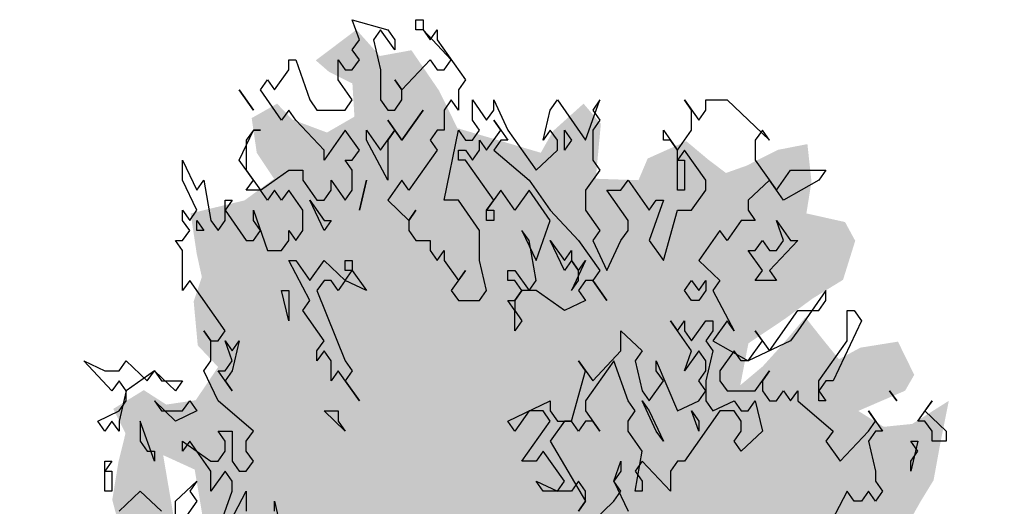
# Model space of a CAD drawing. Extents: x -73 to 359, y -4 to 85.
# Tile 121 of 151: x 255.73 to 259.51, y 2.28 to 4.15. Entities that reach past the tile are written whole.
import ezdxf

# ---------------------------------------------------------------- set-up
doc = ezdxf.new("R2010")
doc.units = 0
doc.header["$MEASUREMENT"] = 0
doc.layers.add('Ansicht_Süd Garagen_8_P_ZE_SYMBOL', color=7, linetype='Continuous')

msp = doc.modelspace()

# ---------------------------------------------------------------- hatches: boundary and pattern name
at = {"layer": 'Ansicht_Süd Garagen_8_P_ZE_SYMBOL', "linetype": 'Continuous', "lineweight": 18, "ltscale": 1000}
h = msp.add_hatch(color=255, dxfattribs=at)
h.paths.add_polyline_path([(256.4786, 1.4167), (256.3577, 1.4333), (256.2485, 1.5108), (256.1314, 1.544), (255.9871, 1.5772), (255.9169, 1.6381), (255.8545, 1.6049), (255.8194, 1.4421), (255.8038, 1.3259), (255.8974, 1.2262), (255.8545, 1.1709), (255.7336, 1.1709), (255.7765, 1.0823), (255.8389, 1.038), (255.8311, 0.9495), (255.8155, 0.8831), (255.8233, 0.8332), (255.8584, 0.7281), (255.8389, 0.6063), (255.874, 0.49), (255.8428, 0.3406), (255.9832, 0.2354), (256.069, 0.2022), (256.2251, 0.2133), (256.3811, 0.1303), (256.3538, 0.0173), (256.385, -0.2705), (256.463, -0.2428), (256.5839, -0.3978), (256.6424, -0.4698), (256.7711, -0.4919), (256.8998, -0.5362), (257.009, -0.7133), (257.1338, -0.6912), (257.1806, -0.6303), (257.3288, -0.8982), (257.4107, -1.1694), (257.4848, -1.4407), (257.5121, -1.6399), (257.4965, -1.8514), (257.6135, -1.806), (257.7032, -1.8514), (257.8093, -1.8514), (257.8249, -1.6399), (257.8951, -1.3576), (257.9458, -1.1971), (257.9965, -1.0034), (258.0238, -0.865), (258.0628, -0.7211), (258.1174, -0.638), (258.1798, -0.5329), (258.25, -0.4443), (258.3475, -0.4277), (258.4099, -0.4332), (258.406, -0.3724), (258.449, -0.3447), (258.5816, -0.3945), (258.6245, -0.4443), (258.6908, -0.4), (258.7142, -0.3557), (258.7454, -0.4056), (258.7415, -0.5329), (258.8039, -0.3779), (258.8663, -0.2838), (258.9014, -0.4332), (258.9365, -0.4997), (259.0223, -0.472), (259.0184, -0.3281), (259.1003, -0.3115), (259.1627, -0.3059), (259.1666, -0.1509), (259.2446, -0.1454), (259.307, -0.1509), (259.3499, -0.0513), (259.2953, 0.0207), (259.3616, 0.0649), (259.4123, 0.0981), (259.3031, 0.2476), (259.2563, 0.314), (259.3655, 0.303), (259.4513, 0.3793), (259.3577, 0.479), (259.2875, 0.5177), (259.3187, 0.6063), (259.4357, 0.5675), (259.508, 0.5675), (259.4825, 0.7391), (259.4552, 0.8222), (259.346, 0.789), (259.3226, 0.8), (259.3343, 0.9218), (259.3031, 1.0491), (259.4747, 1.11), (259.4279, 1.2262), (259.4006, 1.2927), (259.4435, 1.4144), (259.4474, 1.5916), (259.3811, 1.8019), (259.2524, 1.896), (259.1705, 1.9735), (259.0496, 2.0178), (258.9326, 2.0123), (258.8, 2.0233), (258.7922, 2.0842), (258.8819, 2.0953), (258.9287, 2.1119), (259.0652, 2.123), (259.1237, 2.1894), (259.1861, 2.3001), (259.2368, 2.3831), (259.2641, 2.5326), (259.2953, 2.6876), (259.1549, 2.599), (259.0457, 2.5879), (258.9482, 2.6488), (259.1276, 2.7263), (259.1627, 2.7872), (259.1003, 2.9145), (258.956, 2.8913), (258.8741, 2.847), (258.8156, 2.9189), (258.7454, 3.0075), (258.6518, 2.8968), (258.5816, 2.8193), (258.4958, 2.7473), (258.527, 2.9079), (258.6674, 3.002), (258.7727, 3.0795), (258.8897, 3.1514), (258.9365, 3.3009), (258.8975, 3.3728), (258.7493, 3.406), (258.7688, 3.5278), (258.7532, 3.6717), (258.6401, 3.6496), (258.5192, 3.5887), (258.4411, 3.561), (258.3748, 3.6109), (258.289, 3.6828), (258.1408, 3.6164), (258.1057, 3.5334), (257.9419, 3.5389), (257.9614, 3.7492), (257.8951, 3.8267), (257.7781, 3.7216), (257.7313, 3.6385), (257.4115, 3.7326), (257.3413, 3.8765), (257.2352, 4.0315), (257.1143, 4.0094), (257.0246, 4.1101), (256.8686, 3.9928), (256.9193, 3.9485), (257.009, 3.9042), (257.0168, 3.7769), (256.9115, 3.716), (256.7789, 3.7658), (256.7204, 3.8267), (256.6229, 3.7714), (256.6424, 3.6385), (256.7087, 3.5389), (256.5956, 3.4559), (256.3889, 3.406), (256.4123, 3.2511), (256.4318, 3.1625), (256.4006, 3.0684), (256.4162, 2.9001), (256.4942, 2.8171), (256.4084, 2.6898), (256.2953, 2.6732), (256.2094, 2.7285), (256.0924, 2.6566), (256.1392, 2.5625), (256.1119, 2.4518), (256.0885, 2.3078), (256.1236, 2.175), (256.0963, 2.1141), (255.9832, 2.175), (255.8935, 2.0809), (255.952, 1.9923), (255.9637, 1.9093), (255.9715, 1.7598), (256.0222, 1.6824), (256.0729, 1.7654), (256.1743, 1.8152), (256.3382, 1.7211), (256.3811, 1.6049), (256.4864, 1.544)], flags=0)
h.paths.add_polyline_path([(257.8007, -0.472), (257.7539, -0.4997), (257.7695, -0.7875), (257.7734, -1.0255), (257.8163, -0.8373), (257.8748, -0.6713), (257.9294, -0.4498), (257.9099, -0.4166)], flags=0)
h.paths.add_polyline_path([(257.6564, -0.6823), (257.594, -0.4775), (257.5121, -0.3557), (257.4809, -0.4), (257.4536, -0.4941), (257.4458, -0.71), (257.4458, -0.9148), (257.5043, -1.1473), (257.5589, -1.3466), (257.6291, -1.6178), (257.6564, -1.33), (257.6759, -0.9037)], flags=0)
h.paths.add_polyline_path([(256.1821, 0.6373), (256.0495, 0.7646), (256.0027, 0.8587), (256.2524, 0.8421), (256.307, 0.748)], flags=0)
h.paths.add_polyline_path([(256.4045, 2.4241), (256.2836, 2.4794), (256.3382, 2.1584), (256.4474, 2.1695)], flags=0)

# ---------------------------------------------------------------- linework, layer by layer
at = {"layer": 'Ansicht_Süd Garagen_8_P_ZE_SYMBOL', "linetype": 'Continuous', "ltscale": 1000}
for p, q in [((257.0358, 4.0717), (257.0087, 4.1486)), ((257.0087, 4.1486), (257.1442, 4.1101)), ((257.2526, 4.1101), (257.2526, 4.1486)), ((257.2526, 4.1486), (257.2797, 4.1486)), ((257.2797, 4.1486), (257.2797, 4.1101)), ((257.1171, 4.1101), (257.09, 4.0717)), ((257.1713, 4.0332), (257.1171, 4.1101)), ((257.1442, 4.1101), (257.1713, 4.0717)), ((257.2797, 4.1101), (257.2526, 4.1101)), ((257.3881, 3.9947), (257.2797, 4.1101)), ((257.2797, 4.1101), (257.3068, 4.0717)), ((257.3068, 4.0717), (257.3339, 4.1101)), ((257.3339, 4.1101), (257.3339, 4.0717)), ((257.0087, 4.0332), (257.0358, 4.0717)), ((257.09, 4.0717), (257.1171, 3.9563)), ((257.1713, 4.0717), (257.1713, 4.0332)), ((257.3339, 4.0717), (257.4423, 3.9178)), ((257.0358, 3.9947), (257.0087, 4.0332)), ((256.7648, 3.9563), (256.7648, 3.9947)), ((256.7648, 3.9947), (256.7919, 3.9947)), ((256.7919, 3.9947), (256.8461, 3.8409)), ((256.9545, 3.9178), (256.9545, 3.9947)), ((256.9545, 3.9947), (256.9816, 3.9563)), ((257.0087, 3.9563), (257.0358, 3.9947)), ((257.1984, 3.8794), (257.3068, 3.9947)), ((257.3068, 3.9947), (257.3339, 3.9563)), ((257.361, 3.9563), (257.3881, 3.9947)), ((256.7106, 3.8794), (256.7648, 3.9563)), ((256.9816, 3.9563), (257.0087, 3.9563)), ((257.1171, 3.9563), (257.1171, 3.8409)), ((257.3339, 3.9563), (257.361, 3.9563)), ((256.6564, 3.8794), (256.6835, 3.9178)), ((256.6835, 3.9178), (256.7106, 3.8794)), ((257.0087, 3.8409), (256.9545, 3.9178)), ((257.1984, 3.8794), (257.1713, 3.9178)), ((257.1713, 3.9178), (257.1984, 3.8794)), ((257.4423, 3.9178), (257.4152, 3.8794)), ((256.5751, 3.8794), (256.6293, 3.8024)), ((256.6293, 3.8024), (256.5751, 3.8794)), ((256.7377, 3.764), (256.6564, 3.8794)), ((257.1984, 3.8409), (257.1984, 3.8794)), ((257.4152, 3.8794), (257.4152, 3.8024)), ((256.8461, 3.8409), (256.8732, 3.8024)), ((256.9816, 3.8024), (257.0087, 3.8409)), ((257.1171, 3.8409), (257.1442, 3.8024)), ((257.1713, 3.8024), (257.1984, 3.8409)), ((257.3881, 3.8409), (257.361, 3.8024)), ((257.4152, 3.8024), (257.3881, 3.8409)), ((257.4694, 3.764), (257.4694, 3.8409)), ((257.4694, 3.8409), (257.5236, 3.764)), ((257.5507, 3.8024), (257.5507, 3.8409)), ((257.5507, 3.8409), (257.6049, 3.7255)), ((257.7675, 3.8024), (257.7946, 3.8409)), ((257.7946, 3.8409), (257.903, 3.6871)), ((257.903, 3.6871), (257.9572, 3.8409)), ((257.9572, 3.8409), (257.9301, 3.8024)), ((258.3095, 3.8024), (258.2824, 3.8409)), ((258.2824, 3.8409), (258.3366, 3.764)), ((258.3637, 3.8024), (258.3637, 3.8409)), ((258.3637, 3.8409), (258.445, 3.8409)), ((258.445, 3.8409), (258.6076, 3.6871)), ((256.7648, 3.8024), (256.7377, 3.764)), ((256.7919, 3.764), (256.7648, 3.8024)), ((256.8732, 3.8024), (256.9816, 3.8024)), ((257.1442, 3.8024), (257.1713, 3.8024)), ((257.1984, 3.6871), (257.2797, 3.8024)), ((257.2797, 3.8024), (257.1984, 3.6871)), ((257.361, 3.8024), (257.361, 3.7255)), ((257.5236, 3.764), (257.5507, 3.8024)), ((257.7404, 3.6871), (257.7675, 3.8024)), ((257.9301, 3.8024), (257.9572, 3.764)), ((258.3095, 3.7255), (258.3095, 3.8024)), ((258.3366, 3.764), (258.3637, 3.8024)), ((256.9003, 3.6486), (256.7919, 3.764)), ((257.1713, 3.7255), (257.1442, 3.764)), ((257.1442, 3.764), (257.1984, 3.6871)), ((257.4965, 3.7255), (257.4694, 3.764)), ((257.5778, 3.7255), (257.5507, 3.764)), ((257.5507, 3.764), (257.6049, 3.6871)), ((257.9572, 3.764), (257.9301, 3.7255)), ((256.5751, 3.6101), (256.6293, 3.7255)), ((256.6293, 3.7255), (256.6022, 3.6871)), ((256.6293, 3.7255), (256.6564, 3.7255)), ((256.6564, 3.7255), (256.6293, 3.7255)), ((256.9816, 3.7255), (256.9003, 3.6101)), ((257.0358, 3.6486), (256.9816, 3.7255)), ((257.0629, 3.6871), (257.0629, 3.7255)), ((257.0629, 3.7255), (257.1171, 3.6486)), ((257.1171, 3.6486), (257.1713, 3.7255)), ((257.1713, 3.7255), (257.1442, 3.6871)), ((257.1984, 3.6871), (257.1713, 3.7255)), ((257.3339, 3.7255), (257.3068, 3.6871)), ((257.361, 3.7255), (257.3339, 3.7255)), ((257.361, 3.4563), (257.4152, 3.7255)), ((257.4152, 3.7255), (257.4423, 3.6871)), ((257.4694, 3.6871), (257.4965, 3.7255)), ((257.5236, 3.6486), (257.5778, 3.7255)), ((257.6049, 3.7255), (257.7133, 3.5717)), ((257.7675, 3.7255), (257.7404, 3.6871)), ((257.7946, 3.6871), (257.7675, 3.7255)), ((257.8217, 3.6486), (257.8217, 3.7255)), ((257.8217, 3.7255), (257.8488, 3.6871)), ((257.9301, 3.7255), (257.9301, 3.6101)), ((258.2011, 3.6871), (258.2011, 3.7255)), ((258.2011, 3.7255), (258.2553, 3.6486)), ((258.2553, 3.6486), (258.3095, 3.7255)), ((258.5805, 3.7255), (258.5534, 3.6871)), ((258.6076, 3.6871), (258.5805, 3.7255)), ((256.6022, 3.6871), (256.6022, 3.5717)), ((257.1442, 3.5332), (257.0629, 3.6871)), ((257.1442, 3.6871), (257.1442, 3.5332)), ((257.3068, 3.6871), (257.3339, 3.6486)), ((257.4423, 3.6871), (257.4694, 3.6871)), ((257.4965, 3.6486), (257.4965, 3.6871)), ((257.4965, 3.6871), (257.5236, 3.6486)), ((257.5778, 3.6871), (257.5507, 3.6486)), ((257.6049, 3.6871), (257.5778, 3.6871)), ((257.7946, 3.6486), (257.7946, 3.6871)), ((257.8488, 3.6871), (257.8217, 3.6486)), ((258.2282, 3.6871), (258.2011, 3.6871)), ((258.2553, 3.6486), (258.2282, 3.6871)), ((258.5534, 3.6871), (258.5534, 3.6101)), ((256.9003, 3.6101), (256.9003, 3.6486)), ((257.0087, 3.6101), (257.0358, 3.6486)), ((257.3339, 3.6486), (257.2255, 3.4947)), ((257.4152, 3.6101), (257.4152, 3.6486)), ((257.4152, 3.6486), (257.4423, 3.6486)), ((257.4423, 3.6486), (257.4694, 3.6101)), ((257.4694, 3.6101), (257.4965, 3.6486)), ((257.5507, 3.6486), (257.6862, 3.5332)), ((257.7133, 3.5717), (257.7946, 3.6486)), ((258.2824, 3.6486), (258.2553, 3.6101)), ((258.2553, 3.4947), (258.2553, 3.6486)), ((258.3637, 3.5332), (258.2824, 3.6486)), ((256.3583, 3.5332), (256.3583, 3.6101)), ((256.3583, 3.6101), (256.4125, 3.4947)), ((256.6293, 3.5332), (256.5751, 3.6101)), ((257.0087, 3.5717), (256.9816, 3.6101)), ((256.9816, 3.6101), (257.0087, 3.6101)), ((257.4423, 3.6101), (257.4152, 3.6101)), ((257.5507, 3.4563), (257.4423, 3.6101)), ((257.9301, 3.6101), (257.9572, 3.5717)), ((258.2553, 3.6101), (258.2824, 3.6101)), ((258.2824, 3.6101), (258.2824, 3.4947)), ((258.5534, 3.6101), (258.6347, 3.4947)), ((256.6022, 3.5717), (256.6564, 3.4947)), ((256.6564, 3.4947), (256.7648, 3.5717)), ((256.7648, 3.5717), (256.819, 3.5717)), ((256.819, 3.5717), (256.819, 3.5332)), ((257.0087, 3.4947), (257.0087, 3.5717)), ((257.9572, 3.5717), (257.903, 3.4947)), ((258.6347, 3.4947), (258.6889, 3.5717)), ((258.6889, 3.5717), (258.8244, 3.5717)), ((258.8244, 3.5717), (258.7973, 3.5332)), ((256.4125, 3.4178), (256.3583, 3.5332)), ((256.4125, 3.4947), (256.4396, 3.5332)), ((256.4396, 3.5332), (256.4667, 3.3794)), ((256.6022, 3.4947), (256.6293, 3.5332)), ((256.819, 3.5332), (256.8732, 3.4563)), ((256.9274, 3.4947), (256.9274, 3.5332)), ((256.9274, 3.5332), (256.9816, 3.4563)), ((257.0629, 3.5332), (257.0358, 3.4178)), ((257.0358, 3.4178), (257.0629, 3.5332)), ((257.1984, 3.5332), (257.1442, 3.4563)), ((257.2255, 3.4947), (257.1984, 3.5332)), ((257.6862, 3.5332), (257.7675, 3.4178)), ((258.0385, 3.4947), (258.0656, 3.5332)), ((258.0656, 3.5332), (258.1469, 3.4178)), ((258.3637, 3.4947), (258.3637, 3.5332)), ((258.6076, 3.5332), (258.5263, 3.4563)), ((258.6618, 3.4563), (258.6076, 3.5332)), ((258.7973, 3.5332), (258.6618, 3.4563)), ((256.6564, 3.4947), (256.6022, 3.4947)), ((256.6835, 3.4563), (256.6564, 3.4947)), ((256.7106, 3.4947), (256.6835, 3.4563)), ((256.7377, 3.4563), (256.7106, 3.4947)), ((256.7648, 3.4947), (256.7377, 3.4563)), ((256.819, 3.4178), (256.7648, 3.4947)), ((256.9003, 3.4563), (256.9274, 3.4947)), ((256.9816, 3.4563), (257.0087, 3.4947)), ((257.5778, 3.4947), (257.5236, 3.4178)), ((257.632, 3.4178), (257.5778, 3.4947)), ((257.6862, 3.4947), (257.632, 3.4178)), ((257.7675, 3.3794), (257.6862, 3.4947)), ((257.903, 3.4947), (257.903, 3.4178)), ((258.0656, 3.3794), (257.9843, 3.4947)), ((257.9843, 3.4947), (258.0385, 3.4947)), ((258.2824, 3.4947), (258.2553, 3.4947)), ((258.3095, 3.4178), (258.3637, 3.4947)), ((256.5209, 3.3794), (256.5209, 3.4563)), ((256.5209, 3.4563), (256.548, 3.4563)), ((256.548, 3.4563), (256.5209, 3.4178)), ((256.9003, 3.3409), (256.8461, 3.4563)), ((256.8461, 3.4563), (256.9003, 3.3794)), ((256.8732, 3.4563), (256.9003, 3.4563)), ((257.1442, 3.4563), (257.2255, 3.3794)), ((257.4152, 3.4563), (257.361, 3.4563)), ((257.4965, 3.3409), (257.4152, 3.4563)), ((257.5236, 3.4178), (257.5507, 3.4563)), ((258.1469, 3.4178), (258.174, 3.4563)), ((258.2011, 3.4563), (258.1469, 3.3024)), ((258.174, 3.4563), (258.2011, 3.4563)), ((258.5263, 3.4563), (258.5263, 3.4178)), ((256.3583, 3.3794), (256.3583, 3.4178)), ((256.3583, 3.4178), (256.3854, 3.3794)), ((256.3854, 3.3794), (256.4125, 3.4178)), ((256.5209, 3.4178), (256.6022, 3.3024)), ((256.6293, 3.3794), (256.6293, 3.4178)), ((256.6293, 3.4178), (256.6835, 3.264)), ((256.819, 3.3409), (256.819, 3.4178)), ((257.2255, 3.3794), (257.2526, 3.4178)), ((257.2526, 3.4178), (257.2255, 3.3794)), ((257.5236, 3.4178), (257.5507, 3.4178)), ((257.5236, 3.3794), (257.5236, 3.4178)), ((257.5507, 3.4178), (257.5507, 3.3794)), ((257.7675, 3.4178), (257.8759, 3.3024)), ((257.903, 3.4178), (257.9572, 3.3409)), ((258.2011, 3.2255), (258.2553, 3.4178)), ((258.2553, 3.4178), (258.3095, 3.4178)), ((258.5263, 3.4178), (258.5534, 3.3794)), ((256.3854, 3.3409), (256.3583, 3.3794)), ((256.4125, 3.3409), (256.4125, 3.3794)), ((256.4125, 3.3794), (256.4396, 3.3409)), ((256.4667, 3.3794), (256.4938, 3.3409)), ((256.4938, 3.3409), (256.5209, 3.3794)), ((256.6564, 3.3409), (256.6293, 3.3794)), ((256.9274, 3.3794), (256.9003, 3.3409)), ((256.9003, 3.3794), (256.9274, 3.3794)), ((257.2255, 3.3794), (257.2255, 3.3409)), ((257.5507, 3.3794), (257.5236, 3.3794)), ((257.7133, 3.2255), (257.7675, 3.3794)), ((258.0656, 3.3409), (258.0656, 3.3794)), ((258.4992, 3.3794), (258.445, 3.3024)), ((258.5534, 3.3794), (258.4992, 3.3794)), ((258.6618, 3.3024), (258.6347, 3.3794)), ((258.6347, 3.3794), (258.6889, 3.3024)), ((256.3583, 3.3024), (256.3854, 3.3409)), ((256.4396, 3.3409), (256.4125, 3.3409)), ((256.6293, 3.3024), (256.6564, 3.3409)), ((256.7648, 3.3024), (256.7648, 3.3409)), ((256.7648, 3.3409), (256.7919, 3.3024)), ((256.7919, 3.3024), (256.819, 3.3409)), ((257.2255, 3.3409), (257.2526, 3.3024)), ((257.4965, 3.2255), (257.4965, 3.3409)), ((257.6862, 3.3024), (257.6591, 3.3409)), ((257.6591, 3.3409), (257.7133, 3.2255)), ((257.9572, 3.3409), (257.9301, 3.3024)), ((258.0385, 3.3024), (258.0656, 3.3409)), ((258.4179, 3.3409), (258.3366, 3.2255)), ((258.445, 3.3024), (258.4179, 3.3409)), ((256.3583, 3.264), (256.3312, 3.3024)), ((256.3312, 3.3024), (256.3583, 3.3024)), ((256.6022, 3.3024), (256.6293, 3.3024)), ((256.7377, 3.264), (256.7648, 3.3024)), ((257.2526, 3.3024), (257.3068, 3.3024)), ((257.3068, 3.3024), (257.3068, 3.264)), ((257.7133, 3.1486), (257.6862, 3.3024)), ((257.8217, 3.1871), (257.7675, 3.3024)), ((257.7675, 3.3024), (257.8217, 3.2255)), ((257.8759, 3.3024), (257.9572, 3.1871)), ((257.9301, 3.3024), (257.9843, 3.1871)), ((257.9843, 3.1871), (258.0385, 3.3024)), ((258.1469, 3.3024), (258.2011, 3.2255)), ((258.5534, 3.264), (258.5805, 3.3024)), ((258.5805, 3.3024), (258.6076, 3.264)), ((258.716, 3.3024), (258.6076, 3.1871)), ((258.6347, 3.264), (258.6618, 3.3024)), ((258.6889, 3.3024), (258.716, 3.3024)), ((256.3583, 3.1101), (256.3583, 3.264)), ((256.6835, 3.264), (256.7377, 3.264)), ((257.3068, 3.264), (257.3339, 3.2255)), ((257.3339, 3.2255), (257.361, 3.264)), ((257.361, 3.264), (257.361, 3.2255)), ((257.8217, 3.2255), (257.8488, 3.264)), ((257.8488, 3.264), (257.8488, 3.2255)), ((258.5805, 3.1871), (258.5263, 3.264)), ((258.5263, 3.264), (258.5534, 3.264)), ((258.6076, 3.264), (258.6347, 3.264)), ((256.8461, 3.0717), (256.7648, 3.2255)), ((256.7648, 3.2255), (256.7919, 3.2255)), ((256.7919, 3.2255), (256.8461, 3.1486)), ((256.8461, 3.1486), (256.9003, 3.2255)), ((256.9003, 3.2255), (256.9816, 3.1486)), ((256.9816, 3.1871), (256.9816, 3.2255)), ((256.9816, 3.2255), (257.0087, 3.2255)), ((257.0087, 3.2255), (257.0087, 3.1871)), ((257.361, 3.2255), (257.4152, 3.1486)), ((257.5236, 3.1101), (257.4965, 3.2255)), ((257.8488, 3.2255), (257.8217, 3.1871)), ((257.8488, 3.2255), (257.8759, 3.1871)), ((257.903, 3.2255), (257.8488, 3.1101)), ((257.8759, 3.1871), (257.8488, 3.2255)), ((257.8759, 3.1871), (257.903, 3.2255)), ((258.3366, 3.2255), (258.4179, 3.1486)), ((256.9816, 3.1486), (257.0087, 3.1871)), ((257.0087, 3.1871), (256.9816, 3.1871)), ((257.0087, 3.1871), (257.0629, 3.1101)), ((257.4423, 3.1871), (257.3881, 3.1101)), ((257.4152, 3.1486), (257.4423, 3.1871)), ((257.6049, 3.1486), (257.6049, 3.1871)), ((257.6049, 3.1871), (257.632, 3.1871)), ((257.632, 3.1871), (257.6862, 3.1101)), ((257.8759, 3.1486), (257.8759, 3.1871)), ((257.9572, 3.1871), (257.9301, 3.1486)), ((258.5534, 3.1486), (258.5805, 3.1871)), ((258.6076, 3.1871), (258.6347, 3.1486)), ((256.3854, 3.1486), (256.3583, 3.1101)), ((256.5209, 2.9563), (256.3854, 3.1486)), ((256.9003, 3.1486), (256.8732, 3.1101)), ((256.9274, 3.1486), (256.9003, 3.1486)), ((256.9545, 3.1101), (256.9274, 3.1486)), ((256.9816, 3.1486), (256.9545, 3.1101)), ((257.0629, 3.1101), (256.9816, 3.1486)), ((257.632, 3.1486), (257.6049, 3.1486)), ((257.6591, 3.1101), (257.632, 3.1486)), ((257.6862, 3.1101), (257.7133, 3.1486)), ((257.8488, 3.1101), (257.8759, 3.1486)), ((257.903, 3.1486), (257.8759, 3.1101)), ((257.9301, 3.1486), (257.903, 3.1486)), ((257.9301, 3.1486), (257.9843, 3.0717)), ((257.9843, 3.0717), (257.9301, 3.1486)), ((258.2824, 3.1101), (258.3095, 3.1486)), ((258.3095, 3.1486), (258.3366, 3.1101)), ((258.3366, 3.1101), (258.3637, 3.1486)), ((258.3637, 3.1486), (258.3637, 3.1101)), ((258.4179, 3.1486), (258.3908, 3.1101)), ((258.6347, 3.1486), (258.5534, 3.1486)), ((256.7648, 2.9947), (256.7377, 3.1101)), ((256.7377, 3.1101), (256.7648, 3.1101)), ((256.7648, 3.1101), (256.7648, 2.9947)), ((256.8732, 3.1101), (256.9816, 2.8409)), ((257.3881, 3.1101), (257.4152, 3.0717)), ((257.4965, 3.0717), (257.5236, 3.1101)), ((257.6591, 3.1101), (257.632, 3.0717)), ((257.632, 3.0717), (257.6591, 3.1101)), ((257.7133, 3.1101), (257.6591, 3.1101)), ((257.8217, 3.0332), (257.7133, 3.1101)), ((257.8759, 3.1101), (257.903, 3.0717)), ((258.3095, 3.0717), (258.2824, 3.1101)), ((258.3637, 3.1101), (258.3366, 3.0717)), ((258.3908, 3.1101), (258.4721, 2.9563)), ((258.8244, 3.1101), (258.716, 2.9563)), ((258.8244, 3.0717), (258.8244, 3.1101)), ((256.819, 3.0332), (256.8461, 3.0717)), ((257.4152, 3.0717), (257.4965, 3.0717)), ((257.632, 3.0332), (257.6049, 3.0717)), ((257.6049, 3.0717), (257.632, 3.0717)), ((257.632, 3.0717), (257.632, 3.0332)), ((257.903, 3.0717), (257.8217, 3.0332)), ((258.3366, 3.0717), (258.3095, 3.0717)), ((258.7973, 3.0332), (258.8244, 3.0717)), ((256.9003, 2.9178), (256.819, 3.0332)), ((257.632, 3.0332), (257.6591, 2.9947)), ((257.632, 2.9563), (257.632, 3.0332)), ((258.6076, 2.8794), (258.716, 3.0332)), ((258.716, 3.0332), (258.7973, 3.0332)), ((258.9057, 2.9178), (258.9057, 3.0332)), ((258.9057, 3.0332), (258.9328, 3.0332)), ((258.9328, 3.0332), (258.9599, 2.9947)), ((257.6591, 2.9947), (257.632, 2.9563)), ((258.3095, 2.8794), (258.2282, 2.9947)), ((258.2282, 2.9947), (258.2553, 2.9563)), ((258.2553, 2.9563), (258.2824, 2.9947)), ((258.2824, 2.9947), (258.2824, 2.9563)), ((258.3095, 2.9178), (258.3637, 2.9947)), ((258.3637, 2.9947), (258.3908, 2.9947)), ((258.445, 2.9947), (258.3908, 2.9178)), ((258.3908, 2.9947), (258.3908, 2.9563)), ((258.4721, 2.9563), (258.445, 2.9947)), ((258.9599, 2.9947), (258.8515, 2.764)), ((256.4667, 2.9178), (256.4396, 2.9563)), ((256.4396, 2.9563), (256.4667, 2.9178)), ((256.4938, 2.9178), (256.5209, 2.9563)), ((258.0385, 2.8794), (258.0385, 2.9563)), ((258.0385, 2.9563), (258.1198, 2.8794)), ((258.2824, 2.9563), (258.3095, 2.9178)), ((258.3908, 2.9563), (258.3637, 2.9178)), ((258.5805, 2.9178), (258.5534, 2.9563)), ((258.5534, 2.9563), (258.6076, 2.8794)), ((258.716, 2.9563), (258.6889, 2.9178)), ((256.4667, 2.8409), (256.4667, 2.9178)), ((256.4667, 2.9178), (256.4938, 2.9178)), ((256.548, 2.8409), (256.5209, 2.9178)), ((256.5209, 2.9178), (256.548, 2.8794)), ((256.5751, 2.9178), (256.548, 2.8024)), ((256.548, 2.8794), (256.5751, 2.9178)), ((256.8732, 2.8794), (256.9003, 2.9178)), ((258.3637, 2.9178), (258.3908, 2.8794)), ((258.3908, 2.9178), (258.5263, 2.8409)), ((258.5263, 2.8409), (258.5805, 2.9178)), ((258.6889, 2.9178), (258.5263, 2.8409)), ((258.7973, 2.764), (258.9057, 2.9178)), ((256.9003, 2.8794), (256.8732, 2.8409)), ((256.8732, 2.8409), (256.8732, 2.8794)), ((256.9274, 2.8409), (256.9003, 2.8794)), ((257.9301, 2.764), (258.0385, 2.8794)), ((258.1198, 2.8794), (258.0927, 2.8409)), ((258.3366, 2.8794), (258.2824, 2.8024)), ((258.2824, 2.8024), (258.3095, 2.8794)), ((258.3637, 2.8409), (258.3366, 2.8794)), ((258.3908, 2.8794), (258.3637, 2.764)), ((258.4721, 2.8794), (258.4179, 2.8024)), ((258.4992, 2.8409), (258.4721, 2.8794)), ((256.0873, 2.7255), (255.9789, 2.8409)), ((255.9789, 2.8409), (256.0602, 2.8024)), ((256.1144, 2.8024), (256.1415, 2.8409)), ((256.1415, 2.8409), (256.2228, 2.764)), ((256.4396, 2.8024), (256.4667, 2.8409)), ((256.5209, 2.8024), (256.548, 2.8409)), ((256.9274, 2.764), (256.9274, 2.8409)), ((256.9816, 2.8409), (257.0087, 2.8024)), ((257.903, 2.8024), (257.8759, 2.8409)), ((257.8759, 2.8409), (257.9301, 2.764)), ((258.0114, 2.8409), (257.903, 2.6871)), ((258.0656, 2.6871), (258.0114, 2.8409)), ((258.0927, 2.8409), (258.1198, 2.7255)), ((258.174, 2.8024), (258.174, 2.8409)), ((258.174, 2.8409), (258.2553, 2.6486)), ((258.3637, 2.8024), (258.3637, 2.8409)), ((258.5263, 2.8409), (258.4992, 2.8409)), ((256.0602, 2.8024), (256.1144, 2.8024)), ((256.2499, 2.8024), (256.1415, 2.7255)), ((256.2228, 2.764), (256.2499, 2.8024)), ((256.2499, 2.8024), (256.277, 2.764)), ((256.3312, 2.7255), (256.2499, 2.8024)), ((256.4938, 2.6871), (256.4396, 2.8024)), ((256.548, 2.7255), (256.4938, 2.8024)), ((256.4938, 2.8024), (256.5209, 2.8024)), ((256.548, 2.8024), (256.5209, 2.764)), ((256.9545, 2.8024), (256.9274, 2.764)), ((257.0358, 2.6871), (256.9545, 2.8024)), ((257.0087, 2.8024), (256.9816, 2.764)), ((257.8488, 2.6101), (257.903, 2.8024)), ((258.2011, 2.764), (258.174, 2.8024)), ((258.3366, 2.764), (258.3637, 2.8024)), ((258.4179, 2.8024), (258.4179, 2.764)), ((258.5534, 2.7255), (258.6076, 2.8024)), ((258.6076, 2.8024), (258.5805, 2.764)), ((256.1144, 2.764), (256.0873, 2.7255)), ((256.1415, 2.7255), (256.1144, 2.764)), ((256.277, 2.764), (256.3583, 2.764)), ((256.3583, 2.764), (256.3312, 2.7255)), ((256.5209, 2.764), (256.548, 2.7255)), ((256.9816, 2.764), (257.0358, 2.6871)), ((258.1469, 2.6871), (258.2011, 2.764)), ((258.3637, 2.7255), (258.3366, 2.764)), ((258.3637, 2.764), (258.3637, 2.6871)), ((258.4179, 2.764), (258.445, 2.7255)), ((258.5805, 2.764), (258.5805, 2.7255)), ((258.8244, 2.764), (258.7973, 2.7255)), ((258.7973, 2.6871), (258.7973, 2.764)), ((258.8515, 2.764), (258.8244, 2.764)), ((256.1415, 2.7255), (256.1144, 2.6101)), ((256.1415, 2.6871), (256.1415, 2.7255)), ((258.1198, 2.7255), (258.1469, 2.6871)), ((258.3366, 2.6871), (258.3637, 2.7255)), ((258.445, 2.7255), (258.5534, 2.7255)), ((258.5805, 2.7255), (258.6076, 2.6871)), ((258.6347, 2.6871), (258.6618, 2.7255)), ((258.6618, 2.7255), (258.6889, 2.6871)), ((258.6889, 2.6871), (258.716, 2.7255)), ((258.716, 2.7255), (258.716, 2.6871)), ((258.7973, 2.7255), (258.8244, 2.6871)), ((259.0683, 2.7255), (259.0954, 2.6871)), ((259.0954, 2.6871), (259.0683, 2.7255)), ((256.1144, 2.6486), (256.1415, 2.6871)), ((256.3312, 2.6101), (256.2499, 2.6871)), ((256.2499, 2.6871), (256.277, 2.6486)), ((256.3583, 2.6486), (256.3854, 2.6871)), ((256.3854, 2.6871), (256.4125, 2.6486)), ((256.6293, 2.5717), (256.4938, 2.6871)), ((257.6049, 2.6101), (257.7675, 2.6871)), ((257.7675, 2.6871), (257.7675, 2.6486)), ((257.903, 2.6871), (257.903, 2.6486)), ((258.0927, 2.6486), (258.0656, 2.6871)), ((258.174, 2.5717), (258.1198, 2.6871)), ((258.1198, 2.6871), (258.1469, 2.6486)), ((258.2553, 2.6486), (258.3366, 2.6871)), ((258.3637, 2.6871), (258.3908, 2.6486)), ((258.3908, 2.6486), (258.4721, 2.6871)), ((258.4721, 2.6871), (258.4992, 2.6486)), ((258.5263, 2.6486), (258.5534, 2.6871)), ((258.5534, 2.6871), (258.5805, 2.5717)), ((258.6076, 2.6871), (258.6347, 2.6871)), ((258.716, 2.6871), (258.8515, 2.5717)), ((258.8244, 2.6871), (258.7973, 2.6871)), ((259.1767, 2.6101), (259.2309, 2.6871)), ((259.2309, 2.6871), (259.2038, 2.6486)), ((256.0331, 2.6101), (256.1144, 2.6486)), ((256.277, 2.6486), (256.3583, 2.6486)), ((256.4125, 2.6486), (256.3312, 2.6101)), ((256.9816, 2.5717), (256.9003, 2.6486)), ((256.9003, 2.6486), (256.9545, 2.6486)), ((256.9545, 2.6486), (256.9545, 2.6101)), ((257.6862, 2.6486), (257.632, 2.5717)), ((257.7404, 2.6486), (257.6862, 2.6486)), ((257.7675, 2.6101), (257.7404, 2.6486)), ((257.7675, 2.6486), (257.7946, 2.6101)), ((257.903, 2.6486), (257.9572, 2.5717)), ((258.0656, 2.6101), (258.0927, 2.6486)), ((258.1469, 2.6486), (258.2011, 2.5332)), ((258.4179, 2.6486), (258.2824, 2.4563)), ((258.3366, 2.5717), (258.3095, 2.6486)), ((258.3095, 2.6486), (258.3366, 2.6101)), ((258.4721, 2.6486), (258.4179, 2.6486)), ((258.4992, 2.6101), (258.4721, 2.6486)), ((258.4992, 2.6486), (258.5263, 2.6486)), ((259.0141, 2.6101), (258.987, 2.6486)), ((258.987, 2.6486), (259.0412, 2.5717)), ((259.2038, 2.6486), (259.2851, 2.5717)), ((256.0602, 2.5717), (256.0331, 2.6101)), ((256.0873, 2.6101), (256.0602, 2.5717)), ((256.1144, 2.5717), (256.0873, 2.6101)), ((256.1144, 2.6101), (256.1144, 2.5717)), ((256.2499, 2.4563), (256.1957, 2.6101)), ((256.1957, 2.6101), (256.1957, 2.5332)), ((256.9545, 2.6101), (256.9816, 2.5717)), ((257.632, 2.5717), (257.6049, 2.6101)), ((257.6591, 2.4563), (257.7675, 2.6101)), ((257.8217, 2.6101), (257.7675, 2.5332)), ((257.7946, 2.6101), (257.8488, 2.6101)), ((257.8488, 2.6101), (257.8217, 2.6101)), ((257.8759, 2.5717), (257.8488, 2.6101)), ((257.903, 2.6101), (257.8759, 2.5717)), ((257.9301, 2.6101), (257.903, 2.6101)), ((257.9572, 2.5717), (257.9301, 2.6101)), ((258.0656, 2.5717), (258.0656, 2.6101)), ((258.3366, 2.6101), (258.3366, 2.5717)), ((258.4992, 2.5717), (258.4992, 2.6101)), ((258.987, 2.5717), (259.0141, 2.6101)), ((259.2038, 2.6101), (259.1767, 2.6101)), ((259.2309, 2.5717), (259.2038, 2.6101)), ((256.5209, 2.5332), (256.4938, 2.5717)), ((256.4938, 2.5717), (256.548, 2.5717)), ((256.548, 2.5717), (256.548, 2.4563)), ((256.6022, 2.5332), (256.6293, 2.5717)), ((258.1198, 2.4947), (258.0656, 2.5717)), ((258.2011, 2.5332), (258.174, 2.5717)), ((258.4721, 2.5332), (258.4992, 2.5717)), ((258.5805, 2.5717), (258.4992, 2.4947)), ((258.8515, 2.5717), (258.8244, 2.5332)), ((258.8786, 2.4563), (258.987, 2.5717)), ((259.0141, 2.5717), (258.987, 2.5332)), ((259.0412, 2.5717), (259.0141, 2.5717)), ((259.2309, 2.5332), (259.2309, 2.5717)), ((259.2851, 2.5717), (259.2851, 2.5332)), ((256.1957, 2.5332), (256.2228, 2.4947)), ((256.3854, 2.5332), (256.3583, 2.4947)), ((256.3583, 2.4947), (256.3583, 2.5332)), ((256.3583, 2.5332), (256.4667, 2.4563)), ((256.4667, 2.4178), (256.3854, 2.5332)), ((256.5209, 2.4947), (256.5209, 2.5332)), ((256.6022, 2.4947), (256.6022, 2.5332)), ((257.7675, 2.5332), (257.903, 2.3024)), ((258.4992, 2.4947), (258.4721, 2.5332)), ((258.8244, 2.5332), (258.8786, 2.4563)), ((258.987, 2.5332), (259.0141, 2.4178)), ((259.1767, 2.4947), (259.1496, 2.5332)), ((259.1496, 2.5332), (259.1767, 2.5332)), ((259.1767, 2.5332), (259.1496, 2.4178)), ((259.2851, 2.5332), (259.2309, 2.5332)), ((256.2228, 2.4947), (256.2499, 2.4947)), ((256.2499, 2.4947), (256.2499, 2.4563)), ((256.4938, 2.4563), (256.5209, 2.4947)), ((256.6293, 2.4563), (256.6022, 2.4947)), ((257.7404, 2.4947), (257.7133, 2.4563)), ((257.8217, 2.3794), (257.7404, 2.4947)), ((258.0927, 2.3409), (258.1198, 2.4947)), ((259.1496, 2.4563), (259.1767, 2.4947)), ((256.0602, 2.3409), (256.0602, 2.4563)), ((256.0602, 2.4563), (256.0873, 2.4563)), ((256.0873, 2.4563), (256.0602, 2.4178)), ((256.4667, 2.4563), (256.4938, 2.4563)), ((256.548, 2.4563), (256.5751, 2.4178)), ((256.6022, 2.4178), (256.6293, 2.4563)), ((257.7133, 2.4563), (257.6591, 2.4563)), ((258.0114, 2.3794), (258.0385, 2.4563)), ((258.0385, 2.4563), (258.0385, 2.4178)), ((258.1198, 2.4563), (258.0927, 2.4178)), ((258.2282, 2.3409), (258.1198, 2.4563)), ((258.2553, 2.4563), (258.2282, 2.4178)), ((258.2824, 2.4563), (258.2553, 2.4563)), ((259.1496, 2.4178), (259.1496, 2.4563)), ((256.0602, 2.4178), (256.0873, 2.4178)), ((256.0873, 2.4178), (256.0873, 2.3409)), ((256.5209, 2.4178), (256.4667, 2.3409)), ((256.4667, 2.3409), (256.4667, 2.4178)), ((256.548, 2.3794), (256.5209, 2.4178)), ((256.5751, 2.4178), (256.6022, 2.4178)), ((258.0385, 2.4178), (258.0114, 2.3794)), ((258.0927, 2.4178), (258.1198, 2.3794)), ((258.2282, 2.4178), (258.2282, 2.3409)), ((259.0141, 2.4178), (259.0141, 2.3794)), ((256.3312, 2.3024), (256.4125, 2.3794)), ((256.4125, 2.3794), (256.3854, 2.3409)), ((256.548, 2.3409), (256.548, 2.3794)), ((257.7404, 2.3409), (257.7133, 2.3794)), ((257.7133, 2.3794), (257.7946, 2.3409)), ((257.7946, 2.3409), (257.8217, 2.3794)), ((257.8759, 2.3794), (257.8488, 2.3409)), ((257.903, 2.3409), (257.8759, 2.3794)), ((258.0114, 2.3794), (258.0656, 2.264)), ((258.0385, 2.3409), (258.0114, 2.3794)), ((258.1198, 2.3794), (258.1198, 2.3409)), ((259.0141, 2.3794), (259.0412, 2.3409)), ((256.0873, 2.3409), (256.0602, 2.3409)), ((256.1144, 2.264), (256.1957, 2.3409)), ((256.1957, 2.3409), (256.277, 2.264)), ((256.3854, 2.3409), (256.4125, 2.3024)), ((256.4938, 2.1871), (256.548, 2.3409)), ((256.5209, 2.1871), (256.6022, 2.3409)), ((256.6022, 2.3409), (256.6022, 2.264)), ((257.8488, 2.3409), (257.7404, 2.3409)), ((257.903, 2.3024), (257.903, 2.3409)), ((258.0114, 2.3024), (258.0385, 2.3409)), ((258.1198, 2.3409), (258.0927, 2.3409)), ((258.9057, 2.3409), (258.8244, 2.1871)), ((258.9328, 2.3024), (258.9057, 2.3409)), ((258.987, 2.3409), (258.9599, 2.3024)), ((259.0141, 2.3024), (258.987, 2.3409)), ((259.0412, 2.3409), (259.0141, 2.3024)), ((256.3312, 2.2255), (256.3312, 2.3024)), ((256.4125, 2.3024), (256.3583, 2.2255)), ((256.7106, 2.264), (256.7106, 2.3024)), ((256.7106, 2.3024), (256.7377, 2.1871)), ((257.903, 2.3024), (257.8759, 2.264)), ((257.8759, 2.264), (257.903, 2.3024)), ((257.9301, 2.2255), (258.0114, 2.3024)), ((258.9599, 2.3024), (258.9328, 2.3024))]:
    msp.add_line(p, q, dxfattribs=at)

doc.saveas('drawing.dxf')
